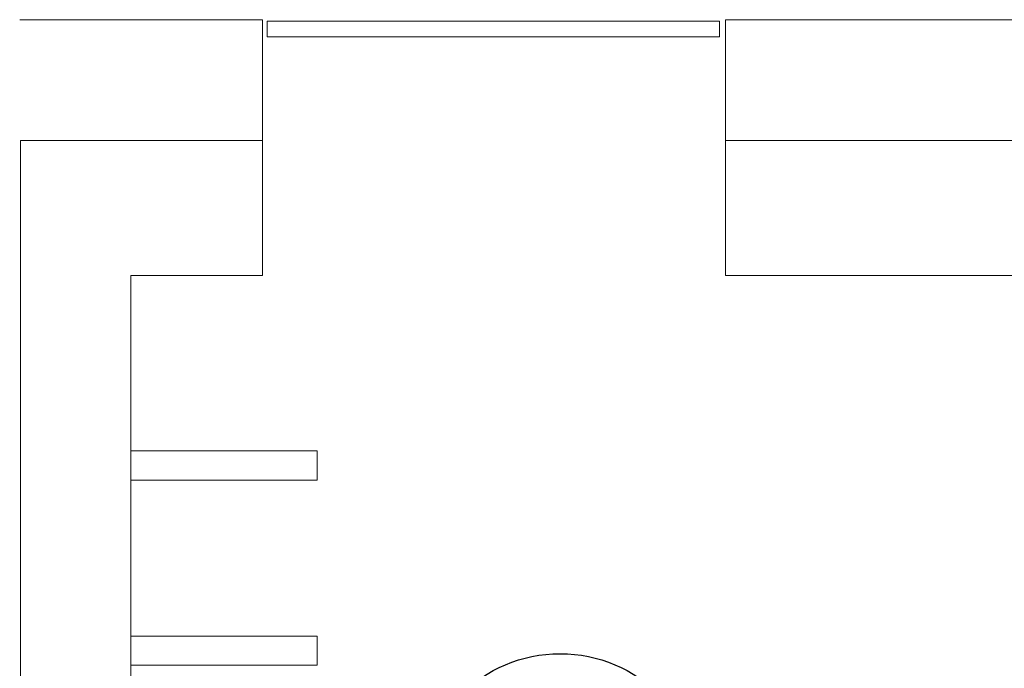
# Model space of a CAD drawing. Header units: metres. Extents: x 6538042 to 13082743, y 6022817 to 12049805.
# Tile 45 of 92: x 6539497 to 6539510, y 6024194 to 6024203. Entities that reach past the tile are written whole.
import ezdxf

# ---------------------------------------------------------------- set-up
doc = ezdxf.new("R2010")
doc.units = ezdxf.units.M
doc.header["$MEASUREMENT"] = 0
doc.layers.add('d-komora zawory', color=7, linetype='CONTINUOUS', lineweight=13)
doc.layers.add('d-opis', color=7, linetype='CONTINUOUS', lineweight=18)
doc.layers.add('Linie_tabeli', color=7, linetype='CONTINUOUS')
doc.layers.add('W-400-20', color=7, linetype='CONTINUOUS')

# ---------------------------------------------------------------- blocks, each defined once
blk = doc.blocks.new('350 bokiem')
at = {"layer": 'W-400-20', "color": 7, "linetype": 'Continuous'}
blk.add_circle((6539486.409, 6024182.971), 1.821, dxfattribs=at)

msp = doc.modelspace()

# ---------------------------------------------------------------- linework, layer by layer
at = {"layer": 'd-komora zawory', "color": 251, "true_color": 0x636466}
for p, q in [((6539496.90592, 6024202.62666), (6539500.05311, 6024202.62666)), ((6539506.05311, 6024202.62666), (6539586.37709, 6024202.62666))]:
    msp.add_line(p, q, dxfattribs=at)
at = {"layer": 'd-komora zawory'}
for p, q in [((6539500.05311, 6024202.62666), (6539500.05311, 6024199.31379)), ((6539506.05311, 6024199.31379), (6539506.05311, 6024202.62666))]:
    msp.add_line(p, q, dxfattribs=at)
at = {"layer": 'd-komora zawory', "linetype": 'Continuous'}
for p, q in [((6539496.91635, 6024201.06295), (6539496.91635, 6024190.65072)), ((6539498.34793, 6024199.31379), (6539498.34793, 6024190.63033))]:
    msp.add_line(p, q, dxfattribs=at)
at = {"layer": 'd-komora zawory'}
msp.add_lwpolyline([(6539500.11522, 6024202.60941), (6539505.97709, 6024202.60941), (6539505.97709, 6024202.40392), (6539500.11522, 6024202.40392)], close=True, dxfattribs=at)
at = {"layer": 'd-opis', "linetype": 'Continuous'}
for p, q in [((6539496.91635, 6024201.06295), (6539500.05311, 6024201.06295)), ((6539506.05311, 6024201.06295), (6539529.73608, 6024201.06295)), ((6539498.34793, 6024199.31379), (6539500.05311, 6024199.31379)), ((6539506.05311, 6024199.31379), (6539528.34793, 6024199.31379))]:
    msp.add_line(p, q, dxfattribs=at)
at = {"layer": 'd-opis'}
for points in [[(6539498.34793, 6024197.03943), (6539500.7623, 6024197.03943), (6539500.7623, 6024196.66068), (6539498.34793, 6024196.66068)], [(6539498.34793, 6024194.63943), (6539500.7623, 6024194.63943), (6539500.7623, 6024194.26068), (6539498.34793, 6024194.26068)]]:
    msp.add_lwpolyline(points, close=True, dxfattribs=at)

# ---------------------------------------------------------------- block references
at = {"layer": 'Linie_tabeli'}
msp.add_blockref('350 bokiem', (17.5022, 9.61961), dxfattribs=at)

doc.saveas('drawing.dxf')
